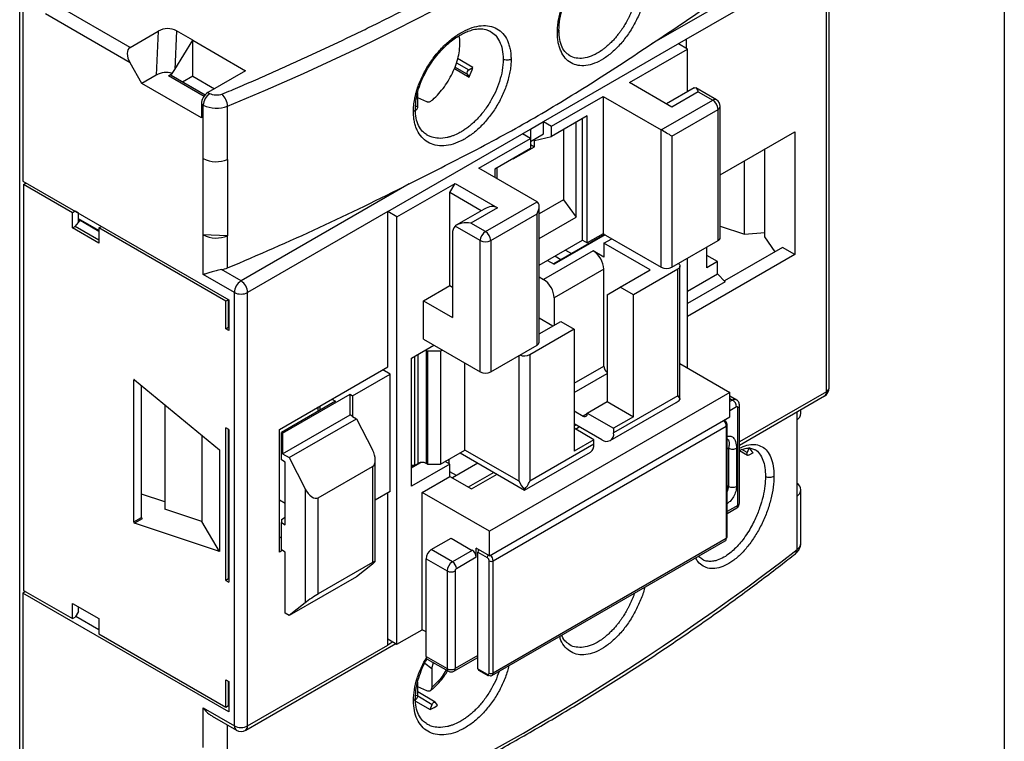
# Model space of a CAD drawing. Header units: inches. Extents: x 0.5 to 21.5, y 0.5 to 16.5.
# Tile 18 of 22: x 19.4 to 21.5, y 11.8 to 13.3. Entities that reach past the tile are written whole.
import ezdxf

# ---------------------------------------------------------------- set-up
doc = ezdxf.new("R2010")
doc.units = ezdxf.units.IN
doc.header["$LTSCALE"] = 2
doc.header["$MEASUREMENT"] = 0
doc.layers.add('TEXT', color=140, linetype='Continuous', lineweight=25)

msp = doc.modelspace()

# ---------------------------------------------------------------- linework, layer by layer
for p, q in [((21.1113, 13.4577), (20.7569, 13.2531)), ((20.8301, 13.2632), (21.1252, 13.4336)), ((21.1252, 12.5206), (21.1252, 13.4336)), ((21.131, 12.5286), (21.131, 13.4416)), ((19.4256, 11.7017), (19.4256, 13.3605)), ((19.4326, 13.3597), (19.4326, 12.9643)), ((19.6581, 13.2456), (19.4976, 13.3383)), ((19.6581, 13.2135), (19.4799, 13.3163)), ((19.6581, 13.2456), (19.7177, 13.28)), ((19.7177, 13.28), (19.7135, 13.1876)), ((19.7561, 13.2806), (19.7525, 13.1995)), ((19.7903, 13.2609), (19.7561, 13.2806)), ((19.7525, 13.1995), (19.7903, 13.2609)), ((19.7903, 13.2609), (19.9017, 13.1966)), ((19.7903, 13.1853), (19.7903, 13.2609)), ((20.5295, 13.0897), (20.8301, 13.2632)), ((20.8301, 13.2632), (20.8301, 13.2439)), ((20.7104, 13.1716), (20.8329, 13.2423)), ((20.8329, 13.2423), (20.8134, 13.2536)), ((20.8329, 13.1528), (20.8329, 13.2423)), ((20.3461, 13.2137), (20.3719, 13.1988)), ((20.3804, 13.2037), (20.3483, 13.2222)), ((20.5844, 13.2284), (20.582, 13.2304)), ((19.6832, 13.1701), (19.6581, 13.2135)), ((19.9017, 13.1966), (19.8223, 13.1508)), ((20.3414, 13.2014), (20.3725, 13.1835)), ((20.3683, 13.1895), (20.3426, 13.2044)), ((20.3719, 13.1988), (20.3804, 13.2037)), ((19.7135, 13.1876), (19.6832, 13.1701)), ((19.7388, 13.1861), (19.7467, 13.1907)), ((19.814, 13.1427), (19.7388, 13.1861)), ((19.8161, 13.1455), (19.7447, 13.1867)), ((19.7903, 13.1853), (19.7687, 13.1729)), ((19.7903, 13.1853), (19.8363, 13.1588)), ((20.3683, 13.1895), (20.3725, 13.1835)), ((19.8084, 13.0977), (19.6832, 13.1701)), ((20.7995, 13.1202), (20.7104, 13.1716)), ((20.8466, 13.1607), (20.788, 13.1268)), ((20.8552, 13.1523), (20.7995, 13.1202)), ((20.8937, 13.1354), (20.8501, 13.1606)), ((20.8552, 13.1523), (20.8858, 13.1346)), ((19.8223, 13.1508), (19.8264, 13.1484)), ((20.2642, 13.1216), (20.2642, 13.1501)), ((20.2832, 13.1312), (20.2642, 13.1397)), ((20.5462, 13.08), (20.6547, 13.1427)), ((20.6547, 13.1427), (20.7772, 13.072)), ((20.6547, 13.1427), (20.6547, 12.8534)), ((20.7772, 13.072), (20.8858, 13.1346)), ((19.8084, 13.1267), (19.8084, 13.0977)), ((19.8125, 13.1243), (19.8084, 13.1267)), ((19.8125, 13.0118), (19.8125, 13.1243)), ((19.8636, 13.0095), (19.8636, 13.122)), ((20.2642, 13.1216), (20.2597, 13.1211)), ((20.7995, 13.0591), (20.8969, 13.1154)), ((20.8969, 12.8389), (20.8969, 13.1154)), ((20.9015, 12.8453), (20.9015, 13.1218)), ((20.5016, 13.0736), (20.5295, 13.0897)), ((20.5295, 13.0639), (20.5295, 13.0897)), ((20.5295, 13.0897), (20.5462, 13.08)), ((20.6213, 13.1019), (20.5462, 13.0585)), ((20.6116, 12.8397), (20.6116, 13.0962)), ((20.6213, 12.8341), (20.6213, 13.1019)), ((20.201, 12.9), (20.5016, 13.0736)), ((20.5016, 13.0736), (20.5016, 13.0543)), ((20.5462, 13.0585), (20.5462, 13.08)), ((20.5712, 13.0729), (20.5712, 12.9247)), ((20.5977, 12.8881), (20.5977, 13.0882)), ((20.7772, 12.7826), (20.7772, 13.072)), ((20.393, 12.9916), (20.5016, 13.0543)), ((20.5016, 13.0543), (20.4849, 13.0639)), ((20.5016, 13.0479), (20.5295, 13.0639)), ((20.5016, 13.0543), (20.5016, 13.0328)), ((20.51, 13.0501), (20.5462, 13.0585)), ((20.51, 13.0366), (20.51, 13.0501)), ((20.7995, 13.0591), (20.7995, 12.7826)), ((20.9015, 12.9775), (21.0584, 13.0681)), ((21.0584, 13.0681), (21.0584, 12.8093)), ((20.5016, 13.0328), (20.4265, 12.9894)), ((20.4654, 13.0109), (20.51, 13.0366)), ((20.5016, 13.0414), (20.51, 13.0366)), ((20.9958, 12.847), (20.9958, 13.0319)), ((19.8125, 12.8511), (19.8125, 13.0118)), ((19.8636, 13.0095), (19.8636, 12.8488)), ((20.4654, 13.0119), (20.4654, 13.0109)), ((20.9523, 12.8525), (20.9523, 13.0068)), ((20.5155, 12.9209), (20.393, 12.9916)), ((20.4265, 12.9894), (20.4265, 12.9723)), ((20.4306, 12.9918), (20.4306, 12.9699)), ((19.4326, 12.9643), (19.8661, 12.7141)), ((19.434, 12.9571), (19.4396, 12.9603)), ((19.434, 12.9571), (19.434, 12.1019)), ((19.537, 12.8976), (19.434, 12.9571)), ((19.4465, 12.9563), (19.4465, 12.9563)), ((20.2464, 12.9584), (19.8919, 12.7538)), ((20.2204, 12.8888), (20.3429, 12.9595)), ((20.3318, 12.9402), (20.3429, 12.9595)), ((20.3429, 12.9595), (20.432, 12.908)), ((20.3318, 12.7441), (20.3318, 12.9402)), ((20.3982, 12.9018), (20.3318, 12.9402)), ((20.5712, 12.9247), (20.5201, 12.8952)), ((20.5712, 12.9247), (20.5977, 12.8881)), ((20.4042, 12.9053), (20.3455, 12.8714)), ((20.432, 12.908), (20.3763, 12.8759)), ((20.407, 12.8582), (20.5155, 12.9209)), ((20.5201, 12.6252), (20.5201, 12.9107)), ((19.5426, 12.9008), (19.537, 12.8976)), ((19.537, 12.8655), (19.537, 12.8976)), ((19.5495, 12.8968), (19.5426, 12.9008)), ((19.5495, 12.8773), (19.5495, 12.8968)), ((19.5927, 12.86), (19.5495, 12.8849)), ((19.5495, 12.8838), (19.5927, 12.8589)), ((19.5495, 12.8773), (19.5531, 12.8818)), ((20.201, 12.9), (19.9059, 12.7297)), ((20.201, 12.5731), (20.201, 12.9)), ((20.2204, 12.8888), (20.201, 12.9)), ((20.2204, 11.9886), (20.2204, 12.8888)), ((20.4181, 12.8389), (20.5155, 12.8952)), ((20.5155, 12.6187), (20.5155, 12.8952)), ((20.5201, 12.8433), (20.5977, 12.8881)), ((19.537, 12.8655), (19.5426, 12.8687)), ((19.5927, 12.8333), (19.537, 12.8655)), ((19.5426, 12.8687), (19.5495, 12.8773)), ((19.5927, 12.8397), (19.5426, 12.8687)), ((19.5927, 12.8655), (19.5982, 12.8687)), ((19.5927, 12.8655), (19.5927, 12.8333)), ((19.8599, 12.7112), (19.5927, 12.8655)), ((20.3958, 12.8389), (20.3429, 12.8695)), ((20.407, 12.8582), (20.3763, 12.8759)), ((20.9015, 12.8694), (20.9523, 12.8525)), ((19.8125, 12.7675), (19.8125, 12.8511)), ((19.8636, 12.8488), (19.8125, 12.8511)), ((19.8636, 12.7813), (19.8636, 12.8488)), ((20.3374, 12.8534), (20.3374, 12.6766)), ((20.6575, 12.8517), (20.5503, 12.7899)), ((20.6589, 12.8509), (20.5517, 12.7891)), ((20.6547, 12.8534), (20.6213, 12.8341)), ((20.6547, 12.8534), (20.7772, 12.7826)), ((20.6561, 12.8333), (20.6728, 12.8429)), ((20.9523, 12.8525), (20.9958, 12.8561)), ((21.0174, 12.8155), (20.9958, 12.847)), ((20.3958, 12.5625), (20.3958, 12.8389)), ((20.4181, 12.8389), (20.4181, 12.5625)), ((20.5201, 12.7869), (20.6116, 12.8397)), ((20.6116, 12.8397), (20.6213, 12.8341)), ((20.7536, 12.777), (20.6561, 12.8333)), ((20.6561, 12.8333), (20.6561, 12.8043)), ((20.7995, 12.7826), (20.8969, 12.8389)), ((20.8733, 12.7818), (20.8733, 12.8252)), ((21.0325, 12.8242), (20.9106, 12.7538)), ((21.0584, 12.8093), (21.0325, 12.8242)), ((20.6338, 12.8172), (20.5295, 12.7569)), ((20.5656, 12.7987), (20.5531, 12.8059)), ((20.5753, 12.8188), (20.5879, 12.8115)), ((20.6561, 12.8043), (20.6338, 12.8172)), ((21.0584, 12.8093), (20.8329, 12.6791)), ((20.8329, 12.5705), (20.8329, 12.8019)), ((20.8955, 12.7947), (20.8733, 12.8075)), ((20.5378, 12.7971), (20.5517, 12.7891)), ((20.6561, 12.7786), (20.5517, 12.7184)), ((20.6561, 12.5745), (20.6561, 12.7786)), ((20.812, 12.7786), (20.7188, 12.7248)), ((20.812, 12.5118), (20.812, 12.7786)), ((20.8166, 12.504), (20.8166, 12.7851)), ((20.8955, 12.7947), (20.8733, 12.7818)), ((20.8955, 12.7686), (20.8955, 12.7947)), ((19.878, 12.7297), (19.8125, 12.7675)), ((19.8919, 12.7538), (19.8505, 12.7777)), ((20.5201, 12.7623), (20.5295, 12.7569)), ((20.6909, 12.7409), (20.7536, 12.777)), ((20.8329, 12.7325), (20.8955, 12.7686)), ((20.9122, 12.7522), (20.8955, 12.7686)), ((20.2761, 12.7119), (20.3318, 12.7441)), ((20.3318, 12.7441), (20.3374, 12.7409)), ((20.6631, 12.7248), (20.6909, 12.7409)), ((20.7188, 12.7248), (20.6909, 12.7409)), ((20.9122, 12.7522), (20.8329, 12.7064)), ((19.878, 11.8167), (19.878, 12.7297)), ((19.9059, 11.8167), (19.9059, 12.7297)), ((20.5517, 12.7184), (20.5517, 12.6605)), ((20.6631, 12.7248), (20.6631, 12.4998)), ((20.7188, 12.4676), (20.7188, 12.7248)), ((19.8655, 12.7144), (19.8599, 12.7112)), ((19.8599, 12.6533), (19.8599, 12.7112)), ((19.8655, 12.6565), (19.8655, 12.7144)), ((19.8661, 12.7022), (19.8655, 12.7025)), ((19.8655, 12.7014), (19.8661, 12.7011)), ((19.8661, 12.7141), (19.8661, 12.6498)), ((20.2761, 12.6316), (20.2761, 12.7119)), ((20.2761, 12.7119), (20.3374, 12.6766)), ((19.8655, 12.6855), (19.8661, 12.6851)), ((20.5489, 12.6589), (20.5201, 12.6755)), ((19.8599, 12.6533), (19.8655, 12.6565)), ((20.5201, 12.6423), (20.5656, 12.6685)), ((20.5656, 12.6685), (20.5935, 12.6525)), ((19.8661, 12.6498), (19.8599, 12.6533)), ((20.5935, 12.6525), (20.5002, 12.5986)), ((20.5935, 12.6525), (20.5935, 12.3953)), ((20.2511, 12.5914), (20.2984, 12.6187)), ((20.2761, 12.6316), (20.3958, 12.5625)), ((20.4181, 12.5625), (20.5155, 12.6187)), ((20.2511, 12.3214), (20.2511, 12.5914)), ((20.258, 12.3656), (20.258, 12.5954)), ((20.265, 12.3696), (20.265, 12.5994)), ((20.2802, 12.6082), (20.2817, 12.6075)), ((20.2845, 12.6059), (20.2817, 12.6075)), ((20.2817, 12.6075), (20.2817, 12.3696)), ((20.3123, 12.6059), (20.2845, 12.6059)), ((20.2845, 12.6059), (20.2845, 12.368)), ((20.3165, 12.6083), (20.3123, 12.6059)), ((20.3123, 12.6059), (20.3123, 12.368)), ((20.478, 12.3318), (20.478, 12.597)), ((20.5002, 12.5986), (20.5002, 12.3318)), ((19.9727, 12.4413), (20.201, 12.5731)), ((20.3638, 12.3977), (20.3638, 12.581)), ((20.5935, 12.5383), (20.6561, 12.5745)), ((20.8166, 12.5798), (20.922, 12.519)), ((20.1271, 12.5119), (20.2064, 12.5577)), ((20.2064, 12.5577), (20.1904, 12.567)), ((20.2064, 12.3102), (20.2064, 12.5577)), ((20.5935, 12.519), (20.6631, 12.5592)), ((19.6672, 12.5459), (19.6658, 12.5451)), ((19.6658, 12.2462), (19.6658, 12.5451)), ((19.6675, 12.5457), (19.8468, 12.3982)), ((19.6825, 12.2559), (19.6825, 12.5334)), ((19.9796, 12.4331), (20.1216, 12.5151)), ((20.1216, 12.5151), (20.1271, 12.5119)), ((20.1216, 12.4717), (20.1216, 12.5151)), ((20.1271, 12.5119), (20.1271, 12.4685)), ((20.922, 12.519), (20.4153, 12.2265)), ((20.812, 12.5118), (20.677, 12.4339)), ((20.922, 12.4676), (20.922, 12.519)), ((20.9354, 12.5037), (20.922, 12.5115)), ((21.1252, 12.5206), (20.9421, 12.4149)), ((20.9421, 12.4083), (21.1211, 12.5116)), ((19.7312, 12.4933), (19.7312, 12.2732)), ((20.091, 12.5006), (19.9769, 12.4347)), ((20.0548, 12.4797), (20.0548, 12.4887)), ((20.059, 12.4821), (20.059, 12.4911)), ((20.0832, 12.5051), (20.091, 12.5006)), ((20.6213, 12.4756), (20.6631, 12.4998)), ((20.6631, 12.4998), (20.7188, 12.4676)), ((20.6697, 12.4176), (20.8085, 12.4978)), ((20.922, 12.5062), (20.9275, 12.5029)), ((20.9275, 12.5029), (20.922, 12.4997)), ((20.9359, 12.4885), (20.922, 12.4804)), ((20.9421, 12.286), (20.9421, 12.4917)), ((19.9796, 12.3897), (20.1216, 12.4717)), ((20.1271, 12.4685), (20.1216, 12.4717)), ((20.1271, 12.4685), (20.1354, 12.4637)), ((20.4153, 12.1751), (20.922, 12.4676)), ((20.5935, 12.4805), (20.613, 12.4692)), ((20.6213, 12.474), (20.613, 12.4692)), ((20.6213, 12.4756), (20.677, 12.4435)), ((20.6213, 12.474), (20.6213, 12.4756)), ((20.7188, 12.4676), (20.677, 12.4435)), ((20.9387, 12.2811), (20.9387, 12.4869)), ((21.0636, 12.4614), (21.0636, 12.4784)), ((21.0712, 12.4748), (21.0712, 12.4828)), ((19.9935, 12.3817), (20.1354, 12.4637)), ((20.1354, 12.4637), (20.1689, 12.3982)), ((20.423, 12.1643), (20.9143, 12.4479)), ((20.6519, 12.4194), (20.5935, 12.4531)), ((20.5977, 12.4507), (20.5935, 12.4483)), ((20.5963, 12.4419), (20.6046, 12.4467)), ((20.9143, 12.4479), (20.9143, 12.2116)), ((20.9161, 12.214), (20.9161, 12.4503)), ((21.0636, 12.3007), (21.0636, 12.4614)), ((19.8091, 12.4292), (19.8091, 12.2473)), ((19.8599, 12.1229), (19.8599, 12.4444)), ((19.8661, 12.4408), (19.8599, 12.4444)), ((19.8655, 12.1261), (19.8655, 12.4411)), ((19.8661, 12.4277), (19.8655, 12.4274)), ((19.8661, 12.4408), (19.8661, 12.1193)), ((19.9727, 12.1825), (19.9727, 12.4413)), ((19.9769, 12.3768), (19.9769, 12.4347)), ((19.9769, 12.4347), (19.9796, 12.4331)), ((19.9796, 12.4331), (19.9796, 12.3897)), ((20.6352, 12.4194), (20.5935, 12.4435)), ((20.677, 12.4435), (20.677, 12.4339)), ((20.6352, 12.4098), (20.5002, 12.3318)), ((20.6352, 12.4194), (20.5935, 12.3953)), ((20.6352, 12.4098), (20.6352, 12.4194)), ((19.8468, 12.3982), (19.8468, 12.1842)), ((19.9796, 12.3897), (19.9935, 12.3817)), ((20.3123, 12.368), (20.3638, 12.3977)), ((20.3534, 12.3917), (20.4891, 12.3134)), ((20.478, 12.3318), (20.3638, 12.3977)), ((20.4891, 12.3134), (20.6279, 12.3935)), ((20.9192, 12.4015), (20.9161, 12.3996)), ((20.9192, 12.4015), (20.9192, 12.3213)), ((20.9359, 12.4015), (20.9359, 12.3213)), ((20.9421, 12.3966), (20.9592, 12.3867)), ((20.9585, 12.3922), (20.947, 12.3988)), ((20.9627, 12.4031), (20.9585, 12.3922)), ((20.9706, 12.3919), (20.9621, 12.387)), ((20.9734, 12.3989), (20.9744, 12.3986)), ((19.9852, 12.372), (19.9769, 12.3768)), ((19.9852, 12.2402), (19.9852, 12.372)), ((19.9935, 12.3817), (20.027, 12.3163)), ((20.1747, 12.1631), (20.1747, 12.3767)), ((20.2511, 12.3599), (20.271, 12.3714)), ((20.3318, 12.368), (20.2511, 12.3214)), ((20.2511, 12.3656), (20.258, 12.3656)), ((20.2511, 12.3631), (20.2553, 12.3656)), ((20.2524, 12.3656), (20.2538, 12.3647)), ((20.258, 12.3656), (20.265, 12.3696)), ((20.2692, 12.3704), (20.2682, 12.3709)), ((20.2845, 12.368), (20.2817, 12.3696)), ((20.2845, 12.368), (20.3123, 12.368)), ((20.3318, 12.368), (20.3221, 12.3736)), ((20.3304, 12.3688), (20.3304, 12.3784)), ((20.3318, 12.3422), (20.3318, 12.368)), ((20.391, 12.37), (20.3374, 12.339)), ((20.0548, 12.2971), (20.1689, 12.363)), ((20.1689, 12.363), (20.1689, 12.1607)), ((20.3457, 12.3438), (20.3318, 12.3519)), ((20.4244, 12.3507), (20.3708, 12.3197)), ((20.3777, 12.3157), (20.4314, 12.3467)), ((20.2733, 12.3085), (20.3318, 12.3422)), ((20.3318, 12.3422), (20.3777, 12.3157)), ((20.9161, 12.3231), (20.9192, 12.3213)), ((19.7312, 12.2883), (19.6825, 12.3045)), ((20.027, 12.3163), (20.027, 12.0756)), ((20.2064, 12.3102), (20.1747, 12.2919)), ((20.201, 11.987), (20.201, 12.307)), ((20.2733, 12.0192), (20.2733, 12.3085)), ((20.4153, 12.2265), (20.2733, 12.3085)), ((20.4891, 12.3134), (20.4891, 12.3149)), ((21.0712, 12.2016), (21.0712, 12.3141)), ((19.9852, 12.2852), (19.9727, 12.2924)), ((20.0548, 12.0948), (20.0548, 12.2971)), ((20.9387, 12.2811), (20.9161, 12.2681)), ((21.0636, 12.1882), (21.0636, 12.3007)), ((19.8091, 12.2473), (19.7312, 12.2732)), ((20.9161, 12.2641), (20.9362, 12.2757)), ((19.6658, 12.2462), (19.6825, 12.2559)), ((19.6838, 12.2531), (19.6675, 12.2437)), ((19.8468, 12.1842), (19.6675, 12.2437)), ((19.8468, 12.1842), (19.8091, 12.2473)), ((19.9769, 12.2515), (19.9852, 12.2563)), ((19.9769, 12.2515), (19.9769, 12.245)), ((19.9769, 12.1872), (19.9769, 12.245)), ((19.9769, 12.245), (19.9852, 12.2402)), ((20.4153, 12.1751), (20.4153, 12.2265)), ((19.9769, 12.2148), (19.9727, 12.2124)), ((20.2928, 12.188), (20.3346, 12.2121)), ((20.3346, 12.2121), (20.3791, 12.1863)), ((20.4205, 11.9226), (20.9119, 12.2062)), ((20.9143, 12.2116), (20.423, 11.928)), ((19.9788, 12.186), (19.9727, 12.1825)), ((19.9852, 12.1823), (19.9769, 12.1872)), ((19.9852, 12.0538), (19.9852, 12.1823)), ((20.3374, 12.1622), (20.2928, 12.188)), ((20.3791, 12.1863), (20.3374, 12.1622)), ((20.4153, 12.1751), (20.3875, 12.1912)), ((20.3875, 12.1719), (20.3875, 12.1912)), ((20.391, 11.9368), (20.391, 12.1827)), ((20.391, 12.1827), (20.4104, 12.1715)), ((20.1689, 12.1607), (20.0548, 12.0948)), ((20.1689, 12.1576), (20.1355, 12.1309)), ((20.2817, 12.1687), (20.3262, 12.143)), ((20.2817, 11.9629), (20.2817, 12.1687)), ((20.3875, 12.1719), (20.3457, 12.1478)), ((20.4146, 11.928), (20.4146, 12.1643)), ((20.423, 11.928), (20.423, 12.1643)), ((20.8567, 12.1723), (20.8556, 12.1737)), ((20.8627, 12.1683), (20.8565, 12.1726)), ((19.8661, 12.153), (19.8655, 12.1527)), ((20.3262, 12.143), (20.3262, 11.9372)), ((20.3429, 12.143), (20.3429, 11.9372)), ((19.8655, 12.1261), (19.8599, 12.1229)), ((19.8599, 12.1229), (19.8661, 12.1193)), ((20.1355, 12.1309), (19.9936, 12.0489)), ((19.4382, 12.0995), (19.4326, 12.0963)), ((19.4326, 12.0963), (19.4326, 11.7009)), ((19.8661, 11.8461), (19.4326, 12.0963)), ((19.434, 12.1019), (19.537, 12.0425)), ((19.537, 12.0746), (19.5927, 12.0425)), ((19.537, 12.0425), (19.537, 12.0746)), ((20.027, 12.0756), (19.9936, 12.0489)), ((19.5495, 12.0577), (19.5426, 12.0457)), ((19.5495, 12.0577), (19.5495, 12.0674)), ((19.9936, 12.0489), (19.9852, 12.0538)), ((19.537, 12.0425), (19.5426, 12.0457)), ((19.544, 12.0481), (19.5927, 12.02)), ((19.5927, 12.0425), (19.5927, 12.0103)), ((20.2204, 11.9886), (20.2733, 12.0192)), ((20.2817, 12.0144), (20.2733, 12.0192)), ((19.5927, 12.0103), (19.8599, 11.8561)), ((19.9018, 11.8077), (20.2179, 11.9901)), ((20.201, 11.9999), (20.2204, 11.9886)), ((20.2121, 11.9935), (20.201, 11.987)), ((19.9059, 11.8167), (20.201, 11.987)), ((20.5844, 11.9876), (20.582, 11.9895)), ((20.2791, 11.9487), (20.2936, 11.9378)), ((20.2817, 11.9629), (20.3262, 11.9372)), ((20.2841, 11.9575), (20.3287, 11.9318)), ((20.2936, 11.9378), (20.2976, 11.9498)), ((20.3405, 11.9318), (20.391, 11.9609)), ((20.391, 11.9649), (20.3429, 11.9372)), ((20.2936, 11.9378), (20.2936, 11.8978)), ((20.391, 11.9368), (20.4104, 11.9256)), ((20.3922, 11.9341), (20.4117, 11.9229)), ((19.8599, 11.9139), (19.8661, 11.9104)), ((19.8599, 11.8561), (19.8599, 11.9139)), ((19.8655, 11.8593), (19.8655, 11.9107)), ((19.8661, 11.9104), (19.8661, 11.8461)), ((20.2642, 11.8808), (20.2642, 11.9092)), ((19.8655, 11.9044), (19.8661, 11.9041)), ((19.8661, 11.8962), (19.8655, 11.8965)), ((19.8655, 11.8905), (19.8661, 11.8901)), ((20.2832, 11.8904), (20.2642, 11.8988)), ((20.3013, 11.8667), (20.2642, 11.8882)), ((20.2642, 11.8808), (20.2597, 11.8802)), ((20.2598, 11.8688), (20.2906, 11.8511)), ((20.2641, 11.8797), (20.2948, 11.862)), ((20.3062, 11.8601), (20.302, 11.8661)), ((19.8125, 11.8545), (19.878, 11.8167)), ((19.8125, 11.7709), (19.8125, 11.8545)), ((19.8599, 11.8561), (19.8655, 11.8593)), ((19.8655, 11.8625), (19.8661, 11.8622)), ((20.2906, 11.8511), (20.2948, 11.862)), ((19.8309, 11.8372), (19.8821, 11.8077)), ((19.8636, 11.7686), (19.8636, 11.8184))]:
    msp.add_line(p, q)
at = {"flags": 128}
for points in [[(20.8133, 12.7906), (20.814, 12.7901), (20.8154, 12.7885), (20.8163, 12.7868), (20.8166, 12.7851), (20.8163, 12.7833), (20.8154, 12.7816), (20.814, 12.78), (20.812, 12.7786)], [(20.9367, 12.5027), (20.9354, 12.5037), (20.9353, 12.5038)], [(20.9621, 12.387), (20.961, 12.3866), (20.96, 12.3865), (20.9592, 12.3867), (20.9585, 12.3874), (20.9581, 12.3883), (20.9579, 12.3895), (20.9581, 12.3908), (20.9585, 12.3922)], [(20.2948, 11.862), (20.2954, 11.8633), (20.2963, 11.8646), (20.2973, 11.8657), (20.2984, 11.8665), (20.2995, 11.8669), (20.3005, 11.867), (20.3013, 11.8667), (20.302, 11.8661)]]:
    msp.add_lwpolyline(points, dxfattribs=at)
for centre, radius, start, end in [((17.8912, 17.9244), 5.1916, 292.3282, 307.6664), ((18.3531, 16.9132), 4.3788, 303.2947, 308.243), ((20.3757, 13.192), 0.00778, 118.8102, 198.7784), ((20.1841, 13.2682), 0.2066, 335.7881, 341.8005), ((19.7423, 13.1813), 0.00594, 65.6929, 125.6176), ((19.8386, 13.1253), 0.0303, 122.6055, 177.3945), ((19.8427, 13.1229), 0.0303, 122.6055, 177.3945), ((19.8282, 13.1211), 0.0353, 1.5565, 47.8527), ((20.8904, 13.1282), 0.00792, 65.6929, 125.6176), ((20.8728, 13.1143), 0.0242, 2.6055, 57.3945), ((20.8858, 13.1218), 0.0157, 0, 60.0027), ((19.8405, 13.1791), 0.0615, 242.894, 291.9969), ((20.8937, 13.1226), 0.00792, 294.3747, 354.3052), ((20.2861, 13.0651), 0.00451, 222.6356, 242.8692), ((19.8405, 13.0666), 0.0615, 242.894, 291.9969), ((17.5041, 18.3838), 6.0791, 292.8377, 296.81357), ((20.3593, 12.8548), 0.0219, 138.0901, 183.6998), ((19.8405, 12.9058), 0.0615, 242.894, 291.9969), ((20.42, 12.8378), 0.0242, 122.6055, 177.3945), ((20.3939, 12.8378), 0.0242, 2.6055, 57.3945), ((20.8937, 12.8461), 0.00792, 294.3747, 354.3052), ((20.407, 12.8604), 0.0242, 242.6097, 297.3903), ((20.6078, 12.7764), 0.0484, 2.6055, 57.3945), ((19.8424, 12.8326), 0.0555, 278.4517, 292.4482), ((20.7884, 12.8041), 0.0242, 242.6097, 297.3903), ((19.9082, 12.7283), 0.0303, 122.6056, 177.3945), ((19.8756, 12.7283), 0.0303, 2.6055, 57.3944), ((20.5034, 12.7162), 0.0484, 2.6055, 57.3945), ((19.8919, 12.7565), 0.0303, 242.6097, 297.3903), ((20.5123, 12.6259), 0.00792, 294.3747, 354.3052), ((20.489, 12.6205), 0.0245, 246.9867, 297.1569), ((20.6746, 12.5754), 0.0185, 182.9012, 231.5507), ((20.407, 12.584), 0.0242, 242.6097, 297.3903), ((19.6667, 12.5452), 0.000922, 34.026, 185.3505), ((21.1113, 12.5286), 0.0197, 299.9973, 0), ((21.1156, 12.5195), 0.0097, 305.0133, 6.2988), ((21.1211, 12.5296), 0.0099, 294.3747, 354.3052), ((20.9322, 12.4965), 0.00798, 67.0218, 125.5008), ((20.9178, 12.4877), 0.0182, 2.6055, 57.3945), ((20.9365, 12.4921), 0.00565, 292.7061, 356.2716), ((20.6162, 12.4732), 0.00516, 230.7967, 9.214), ((21.0539, 12.4758), 0.0173, 304.0554, 356.9649), ((20.896, 12.447), 0.0183, 2.6955, 45.3042), ((20.9131, 12.4506), 0.00297, 294.3756, 354.294), ((20.6617, 12.4314), 0.0155, 230.7967, 9.214), ((20.6179, 12.4078), 0.0175, 305.0133, 6.2988), ((20.9247, 12.3681), 0.0516, 27.5159, 42.6855), ((20.2733, 12.3535), 0.0182, 62.6097, 117.3903), ((21.055, 12.3141), 0.016, 302.8066, 57.1934), ((20.8914, 12.3222), 0.0278, 332.4368, 358.185), ((20.9275, 12.3374), 0.0182, 242.6097, 297.3903), ((20.9303, 12.286), 0.0118, 299.9973, 0), ((20.9329, 12.2805), 0.00582, 305.0133, 6.2988), ((20.9362, 12.2865), 0.00594, 294.3747, 354.3052), ((19.6687, 12.2463), 0.00289, 181.698, 245.2476), ((20.9087, 12.2109), 0.00566, 304.0564, 7.2558), ((20.9131, 12.2143), 0.00297, 294.3747, 354.3052), ((21.0539, 12.2025), 0.0173, 304.0554, 356.9649), ((17.8912, 16.2978), 5.1916, 292.3282, 307.6664), ((20.3059, 12.1676), 0.0242, 122.6055, 177.3945), ((20.3693, 12.1711), 0.0182, 2.6055, 57.3945), ((20.4, 12.1823), 0.00906, 141.0729, 177.3383), ((20.4195, 12.1711), 0.00906, 141.0729, 177.3382), ((21.053, 12.1875), 0.0107, 310.6532, 3.5245), ((20.3504, 12.1419), 0.0242, 122.6055, 177.3945), ((20.3276, 12.147), 0.0182, 2.6052, 57.3945), ((20.4188, 12.1723), 0.00908, 242.6096, 297.3903), ((20.4047, 12.1634), 0.0183, 2.6955, 45.3042), ((20.3346, 12.1591), 0.0182, 242.6097, 297.3903), ((20.2873, 11.9622), 0.00566, 172.7442, 235.9436), ((20.3346, 11.9533), 0.0182, 242.6097, 297.3903), ((20.332, 11.9366), 0.00582, 173.7012, 234.9867), ((20.3346, 11.942), 0.0118, 240.0027, 299.9973), ((20.3373, 11.9365), 0.00566, 304.0564, 7.2558), ((20.3939, 11.9365), 0.00297, 174.3796, 234.302), ((20.4188, 11.936), 0.00908, 242.6095, 297.3903), ((20.4172, 11.9273), 0.00582, 305.0133, 6.2988), ((20.4134, 11.9253), 0.00297, 174.3796, 234.302), ((20.4129, 11.9256), 0.00297, 245.686, 305.6182), ((20.4181, 11.928), 0.00594, 234.3824, 294.3071), ((20.2383, 11.9597), 0.1205, 295.6891, 304.3055), ((19.8919, 11.8435), 0.0303, 242.6097, 297.3903), ((19.8877, 11.8156), 0.0097, 173.7012, 234.9867), ((19.8919, 11.8247), 0.0197, 240.0027, 299.9973), ((19.8962, 11.8156), 0.0097, 305.0133, 6.2988), ((20.2861, 11.8242), 0.00451, 222.6356, 242.8692)]:
    msp.add_arc(centre, radius, start, end)
for centre, major_axis, ratio, start_param, end_param in [((19.7353, 13.2447), (0.0216, 0.0355), 0.931749, 0.021715, 1.040095), ((19.672, 13.2215), (-0.0139, 0.0241), 0.577335, 6.283145, 7.853941), ((19.7311, 13.1523), (0.0216, 0.0355), 0.931749, 0.172216, 1.040095), ((19.7338, 13.2126), (0.0367, 0.0604), 0.321902, 4.54082, 4.691321), ((20.7884, 13.0655), (0.0157, -0.0091), 0.00007, 0.785439, 2.356235), ((20.4042, 12.8598), (0.0278, 0.0482), 0.577335, 0.000041, 0.785358), ((20.5044, 12.9016), (0.0111, 0.0193), 0.577335, 4.71243, 6.283226), ((20.773, 12.5182), (0.0501, 0), 0.577382, 5.497706, 5.767237), ((20.155, 12.3902), (-0.0134, 0.0275), 0.524972, 3.178199, 4.748995), ((20.0409, 12.3243), (-0.0134, 0.0275), 0.524972, 1.607402, 3.178199), ((19.6835, 12.2549), (-0.00066, 0.00188), 0.410779, 0.862219, 2.642455), ((20.155, 12.1496), (0.0197, 0.0136), 0.075, 5.445794, 7.01659), ((20.0409, 12.0837), (0.0197, 0.0136), 0.075, 0.733405, 2.304201)]:
    msp.add_ellipse(centre, major_axis=major_axis, ratio=ratio, start_param=start_param, end_param=end_param)
for points, knots in [([(19.852, 13.1473), (19.8646, 13.1527), (19.89, 13.1634), (19.9278, 13.1798), (19.9653, 13.1963), (20.0025, 13.2131), (20.0395, 13.23), (20.0762, 13.247), (20.1126, 13.2643), (20.1488, 13.2817), (20.1847, 13.2993), (20.2203, 13.3171), (20.2557, 13.3351), (20.2909, 13.3532), (20.3257, 13.3715), (20.3603, 13.39), (20.3947, 13.4087), (20.4287, 13.4275), (20.4626, 13.4465), (20.505, 13.4709), (20.5558, 13.5006), (20.6145, 13.5361), (20.6722, 13.5721), (20.7288, 13.6085), (20.7845, 13.6454), (20.8392, 13.6829), (20.8929, 13.7208), (20.9455, 13.7592), (20.9973, 13.7981), (21.0309, 13.8244), (21.0477, 13.8376)], [0, 0, 0, 0, 0.0278228, 0.0556295, 0.083422, 0.1112025, 0.1389728, 0.1667352, 0.1944915, 0.2222439, 0.2499945, 0.2777452, 0.3054981, 0.3332552, 0.3610186, 0.3887904, 0.4165726, 0.4443671, 0.4721762, 0.5000017, 0.5500707, 0.6000926, 0.6500793, 0.7000426, 0.7499945, 0.7999469, 0.8499117, 0.8999009, 0.9499264, 1, 1, 1, 1]), ([(20.5585, 13.2771), (20.5585, 13.279), (20.5586, 13.2828), (20.5589, 13.2887), (20.5595, 13.2946), (20.5603, 13.3006), (20.5614, 13.3067), (20.5627, 13.3129), (20.5642, 13.3192), (20.5677, 13.3318), (20.5745, 13.3508), (20.5868, 13.3754), (20.6016, 13.3986), (20.6184, 13.4193), (20.6365, 13.437), (20.6553, 13.4508), (20.674, 13.4603), (20.6919, 13.4649), (20.7083, 13.4646), (20.7226, 13.4593), (20.7342, 13.4495), (20.7413, 13.4375), (20.7453, 13.4261), (20.7475, 13.4168), (20.7488, 13.4067), (20.749, 13.3995), (20.7491, 13.3958)], [0, 0, 0, 0, 0.015837, 0.031565, 0.047222, 0.062847, 0.078479, 0.094158, 0.109922, 0.125808, 0.188193, 0.250747, 0.313136, 0.375611, 0.438127, 0.50069, 0.563605, 0.62652, 0.689259, 0.751917, 0.814346, 0.876524, 0.907629, 0.93838, 0.969072, 1, 1, 1, 1]), ([(20.5618, 13.2819), (20.5622, 13.2897), (20.563, 13.3048), (20.5689, 13.3287), (20.5771, 13.3511), (20.5871, 13.3715), (20.598, 13.3895), (20.6122, 13.4088), (20.6292, 13.4272), (20.6496, 13.4434), (20.6699, 13.4544), (20.6866, 13.458), (20.6994, 13.4569), (20.7051, 13.454), (20.7081, 13.4525)], [0, 0, 0, 0, 0.089686, 0.173823, 0.252382, 0.325304, 0.39254, 0.454051, 0.559562, 0.647514, 0.748129, 0.865526, 0.930621, 1, 1, 1, 1]), ([(20.7491, 13.3958), (20.749, 13.3937), (20.749, 13.3894), (20.7485, 13.3829), (20.7478, 13.3762), (20.7468, 13.3693), (20.7456, 13.3624), (20.744, 13.3553), (20.7407, 13.3422), (20.7342, 13.3228), (20.7226, 13.2978), (20.7084, 13.2742), (20.692, 13.2531), (20.6741, 13.235), (20.6553, 13.2211), (20.6365, 13.2115), (20.6184, 13.2069), (20.6016, 13.2072), (20.5868, 13.2126), (20.5745, 13.2226), (20.567, 13.2347), (20.5626, 13.2462), (20.5602, 13.2557), (20.5588, 13.266), (20.5586, 13.2734), (20.5585, 13.2771)], [0, 0, 0, 0, 0.0176975, 0.035281, 0.052805, 0.0703245, 0.0878945, 0.1055694, 0.1234029, 0.1855646, 0.2480396, 0.3106731, 0.3734283, 0.4363363, 0.4992791, 0.5618385, 0.6243858, 0.6868522, 0.7492722, 0.8118056, 0.8742261, 0.9058553, 0.9371531, 0.9684307, 1, 1, 1, 1]), ([(20.7318, 13.3955), (20.7316, 13.3892), (20.7311, 13.3761), (20.7266, 13.354), (20.721, 13.3365), (20.7162, 13.3245), (20.7135, 13.3183), (20.7106, 13.3121), (20.7082, 13.3074), (20.7057, 13.3028), (20.7026, 13.2972), (20.6986, 13.2905), (20.6943, 13.284), (20.6904, 13.2785), (20.6858, 13.2725), (20.6806, 13.2661), (20.6748, 13.2596), (20.6685, 13.2533), (20.6623, 13.2477), (20.6566, 13.243), (20.6514, 13.2392), (20.6425, 13.2333), (20.6295, 13.2267), (20.6129, 13.2223), (20.5979, 13.223), (20.5883, 13.2254), (20.5845, 13.2284), (20.5844, 13.2284)], [0, 0, 0, 0, 0.075036, 0.15516, 0.240378, 0.262517, 0.284977, 0.307757, 0.330857, 0.337704, 0.359499, 0.395119, 0.415393, 0.438399, 0.464136, 0.492604, 0.523803, 0.557732, 0.589101, 0.617577, 0.643161, 0.665853, 0.749335, 0.83263, 0.91574, 0.998671, 1, 1, 1, 1]), ([(20.2553, 13.1108), (20.2553, 13.1129), (20.2553, 13.1171), (20.2558, 13.1236), (20.2566, 13.1302), (20.2577, 13.137), (20.2592, 13.1438), (20.2609, 13.1507), (20.2647, 13.1636), (20.272, 13.1825), (20.285, 13.2066), (20.3009, 13.2293), (20.319, 13.2495), (20.3386, 13.2666), (20.3589, 13.2796), (20.3791, 13.2884), (20.3984, 13.2924), (20.4161, 13.2916), (20.4316, 13.2859), (20.4443, 13.2756), (20.4521, 13.2634), (20.4566, 13.2518), (20.4591, 13.2422), (20.4606, 13.2319), (20.4607, 13.2245), (20.4608, 13.2208)], [0, 0, 0, 0, 0.017625, 0.035141, 0.052601, 0.070059, 0.087571, 0.105189, 0.122967, 0.185158, 0.247692, 0.310295, 0.373023, 0.435949, 0.498911, 0.561523, 0.624122, 0.686637, 0.749105, 0.811678, 0.874138, 0.90579, 0.93711, 0.968409, 1, 1, 1, 1]), ([(20.2593, 13.1159), (20.2596, 13.1229), (20.2603, 13.1366), (20.2656, 13.1581), (20.2732, 13.1785), (20.2826, 13.1973), (20.2931, 13.2142), (20.3074, 13.2333), (20.3262, 13.253), (20.3455, 13.2675), (20.3599, 13.2756), (20.3708, 13.2803), (20.3823, 13.2839), (20.3951, 13.2855), (20.4065, 13.2848), (20.4126, 13.2815), (20.415, 13.2802)], [0, 0, 0, 0, 0.0837775, 0.1629144, 0.2373456, 0.3069976, 0.3718027, 0.4317275, 0.5430978, 0.6464258, 0.6951163, 0.7422288, 0.797946, 0.8661896, 0.946779, 1, 1, 1, 1]), ([(20.415, 13.2806), (20.4157, 13.2804), (20.4165, 13.2802), (20.4172, 13.2797), (20.4172, 13.2797)], [0, 0, 0, 0, 0.885395, 1, 1, 1, 1]), ([(20.4172, 13.2797), (20.4209, 13.2771), (20.4286, 13.2718), (20.437, 13.2589), (20.4431, 13.2421), (20.4438, 13.228), (20.4442, 13.2208)], [0, 0, 0, 0, 0.226645, 0.47119, 0.728976, 1, 1, 1, 1]), ([(20.5618, 13.2819), (20.5618, 13.2814), (20.5617, 13.2805), (20.5608, 13.2788), (20.5594, 13.2778), (20.5585, 13.2771)], [0, 0, 0, 0, 0.264098, 0.52234, 1, 1, 1, 1]), ([(20.5822, 13.2306), (20.5803, 13.2318), (20.5745, 13.2353), (20.5681, 13.2461), (20.5628, 13.2617), (20.5622, 13.2752), (20.5618, 13.2819)], [0, 0, 0, 0, 0.145139, 0.427645, 0.712192, 1, 1, 1, 1]), ([(20.2909, 13.1317), (20.2926, 13.133), (20.2987, 13.138), (20.3088, 13.1482), (20.3205, 13.1627), (20.3308, 13.1786), (20.3395, 13.1955), (20.3462, 13.2129), (20.3509, 13.2304), (20.3531, 13.2476), (20.3534, 13.2612), (20.3519, 13.2684), (20.3515, 13.2706)], [0, 0, 0, 0, 0.042035, 0.155399, 0.268379, 0.381106, 0.493816, 0.606746, 0.720147, 0.834316, 0.949457, 1, 1, 1, 1]), ([(20.2464, 12.9584), (20.2916, 12.9813), (20.3362, 13.0037), (20.4241, 13.0496), (20.4674, 13.0731), (20.5526, 13.1223), (20.5945, 13.148), (20.6767, 13.2003), (20.7172, 13.2269), (20.7569, 13.2531)], [0, 0, 0, 0, 0.25, 0.25, 0.5, 0.5, 0.75, 0.75, 1, 1, 1, 1]), ([(20.4608, 13.2208), (20.4608, 13.2189), (20.4608, 13.2151), (20.4604, 13.2092), (20.4598, 13.2033), (20.4589, 13.1973), (20.4578, 13.1912), (20.4565, 13.185), (20.4549, 13.1788), (20.4514, 13.1663), (20.4443, 13.1474), (20.4316, 13.1229), (20.4161, 13.1001), (20.3984, 13.0799), (20.3791, 13.0629), (20.3589, 13.05), (20.3386, 13.0414), (20.319, 13.0378), (20.3009, 13.0391), (20.285, 13.0453), (20.272, 13.0561), (20.264, 13.0686), (20.2595, 13.0803), (20.257, 13.0897), (20.2555, 13.0999), (20.2553, 13.1071), (20.2553, 13.1108)], [0, 0, 0, 0, 0.015848, 0.0315868, 0.0472547, 0.0628907, 0.0785339, 0.0942237, 0.1099986, 0.1258969, 0.1883215, 0.2509162, 0.3133534, 0.3758766, 0.4384456, 0.5010619, 0.5639971, 0.6269319, 0.6896461, 0.7522757, 0.8147641, 0.8769711, 0.9079764, 0.9386227, 0.9692, 1, 1, 1, 1]), ([(20.4442, 13.2208), (20.4438, 13.2132), (20.4431, 13.1982), (20.437, 13.1746), (20.4284, 13.1522), (20.4171, 13.1308), (20.4035, 13.1107), (20.3907, 13.096), (20.3804, 13.0862), (20.3732, 13.0801), (20.3659, 13.0745), (20.3585, 13.0696), (20.3494, 13.0644), (20.3407, 13.0605), (20.3336, 13.058), (20.3301, 13.057), (20.3285, 13.0566), (20.3278, 13.0565), (20.3275, 13.0564), (20.3273, 13.0563), (20.3273, 13.0563), (20.3273, 13.0563), (20.3272, 13.0563), (20.3205, 13.0547), (20.3091, 13.0536), (20.2959, 13.0558), (20.2886, 13.0587), (20.2852, 13.0605), (20.2843, 13.061), (20.284, 13.0611)], [0, 0, 0, 0, 0.090705, 0.176706, 0.257999, 0.334585, 0.416382, 0.499165, 0.532601, 0.566197, 0.599952, 0.633866, 0.667941, 0.722541, 0.751188, 0.764686, 0.770799, 0.773522, 0.774726, 0.775258, 0.775492, 0.775595, 0.77564, 0.775676, 0.869146, 0.938182, 0.982728, 0.995806, 1, 1, 1, 1]), ([(20.4608, 13.2208), (20.4589, 13.2197), (20.4558, 13.2188), (20.4494, 13.2188), (20.4462, 13.2197), (20.4442, 13.2208)], [0, 0, 0, 0, 0.5, 0.5, 1, 1, 1, 1]), ([(20.8462, 13.1602), (20.8465, 13.1605), (20.8482, 13.1618), (20.8508, 13.1606), (20.8533, 13.1569), (20.8548, 13.1532), (20.8552, 13.1524), (20.8552, 13.1523)], [0, 0, 0, 0, 0.068319, 0.398065, 0.86543, 0.992775, 1, 1, 1, 1]), ([(19.852, 13.1473), (19.8482, 13.1457), (19.8435, 13.1449), (19.8341, 13.1453), (19.8297, 13.1465), (19.8264, 13.1484)], [0, 0, 0, 0, 0.5, 0.5, 1, 1, 1, 1]), ([(20.2909, 13.1317), (20.29, 13.1311), (20.2882, 13.1301), (20.2853, 13.1304), (20.2836, 13.1311), (20.2832, 13.1312)], [0, 0, 0, 0, 0.423714, 0.857533, 1, 1, 1, 1]), ([(20.2592, 13.1159), (20.2592, 13.1158), (20.2593, 13.1153), (20.259, 13.1142), (20.2579, 13.1124), (20.2563, 13.1114), (20.2553, 13.1108)], [0, 0, 0, 0, 0.043634, 0.296526, 0.543695, 1, 1, 1, 1]), ([(20.283, 13.0622), (20.28, 13.0643), (20.273, 13.0689), (20.2656, 13.0808), (20.2602, 13.0965), (20.2596, 13.1094), (20.2593, 13.1159)], [0, 0, 0, 0, 0.203718, 0.467279, 0.732387, 1, 1, 1, 1]), ([(20.26, 13.114), (20.2603, 13.114), (20.2616, 13.1142), (20.2631, 13.1162), (20.2641, 13.119), (20.2642, 13.121), (20.2642, 13.1216)], [0, 0, 0, 0, 0.089323, 0.459868, 0.836992, 1, 1, 1, 1]), ([(20.3763, 12.8759), (20.3698, 12.8768), (20.3632, 12.8766), (20.3543, 12.875), (20.3515, 12.8742), (20.3465, 12.8721), (20.3444, 12.8708), (20.3429, 12.8695)], [0, 0, 0, 0, 0.5, 0.5, 0.75, 0.75, 1, 1, 1, 1]), ([(19.8505, 12.7777), (19.8467, 12.7771), (19.8429, 12.7762), (19.8356, 12.7742), (19.8322, 12.7732), (19.8257, 12.7712), (19.8227, 12.7703), (19.8173, 12.7687), (19.8147, 12.768), (19.8125, 12.7675)], [0, 0, 0, 0, 0.25, 0.25, 0.5, 0.5, 0.75, 0.75, 1, 1, 1, 1]), ([(20.9421, 12.4916), (20.9421, 12.4927), (20.9419, 12.4951), (20.9405, 12.4985), (20.9384, 12.5016), (20.9364, 12.503), (20.9354, 12.5037)], [0, 0, 0, 0, 0.229908, 0.477617, 0.737052, 1, 1, 1, 1]), ([(20.9387, 12.4869), (20.9387, 12.4871), (20.9386, 12.4877), (20.9383, 12.4883), (20.9378, 12.4888), (20.937, 12.489), (20.9363, 12.4887), (20.9359, 12.4885)], [0, 0, 0, 0, 0.166271, 0.329189, 0.500396, 0.747476, 1, 1, 1, 1]), ([(20.9161, 12.4503), (20.9159, 12.4515), (20.9157, 12.4537), (20.9141, 12.4574), (20.9123, 12.46), (20.9111, 12.4609), (20.9108, 12.4611)], [0, 0, 0, 0, 0.302088, 0.604176, 0.906267, 1, 1, 1, 1]), ([(20.9161, 12.426), (20.9166, 12.4263), (20.9185, 12.4272), (20.9217, 12.4273), (20.9256, 12.4265), (20.9303, 12.4232), (20.9348, 12.4155), (20.9355, 12.4064), (20.9359, 12.4015)], [0, 0, 0, 0, 0.039856, 0.145139, 0.261078, 0.386071, 0.666953, 1, 1, 1, 1]), ([(20.9161, 12.4205), (20.9163, 12.4204), (20.9185, 12.4202), (20.92, 12.4163), (20.9207, 12.4098), (20.9197, 12.4043), (20.9192, 12.4015)], [0, 0, 0, 0, 0.046982, 0.349747, 0.670759, 1, 1, 1, 1]), ([(20.9421, 12.401), (20.9432, 12.4017), (20.9501, 12.406), (20.962, 12.4091), (20.9771, 12.41), (20.9901, 12.4054), (21.0009, 12.3962), (21.0087, 12.3823), (21.0138, 12.3647), (21.0144, 12.3502), (21.0147, 12.343)], [0, 0, 0, 0, 0.026974, 0.16726, 0.306789, 0.446047, 0.584879, 0.723208, 0.861749, 1, 1, 1, 1]), ([(20.9192, 12.4015), (20.9214, 12.4002), (20.9245, 12.3995), (20.9306, 12.3995), (20.9337, 12.4002), (20.9359, 12.4015)], [0, 0, 0, 0, 0.5, 0.5, 1, 1, 1, 1]), ([(20.9418, 12.3968), (20.9425, 12.3971), (20.9469, 12.3994), (20.9549, 12.4015), (20.965, 12.4026), (20.9707, 12.3999), (20.9733, 12.3987)], [0, 0, 0, 0, 0.050289, 0.344577, 0.690192, 1, 1, 1, 1]), ([(20.9744, 12.3986), (20.9744, 12.3986), (20.9785, 12.3972), (20.9846, 12.3902), (20.9919, 12.3775), (20.9961, 12.3613), (20.9967, 12.3486), (20.9969, 12.3423)], [0, 0, 0, 0, 0.001794, 0.264662, 0.518546, 0.763601, 1, 1, 1, 1]), ([(21.0147, 12.343), (21.0144, 12.3353), (21.0138, 12.3199), (21.0087, 12.2945), (21.0009, 12.2687), (20.9901, 12.2432), (20.9771, 12.2191), (20.962, 12.1973), (20.9456, 12.1785), (20.9283, 12.1637), (20.911, 12.1534), (20.8943, 12.148), (20.8788, 12.1476), (20.8653, 12.1525), (20.8554, 12.1601), (20.8513, 12.1677), (20.8499, 12.1704)], [0, 0, 0, 0, 0.073269, 0.146733, 0.220028, 0.293651, 0.367444, 0.441423, 0.51576, 0.590146, 0.664378, 0.738533, 0.812182, 0.885706, 0.959183, 1, 1, 1, 1]), ([(20.9969, 12.3423), (20.998, 12.3417), (20.9993, 12.3411), (21.0025, 12.3404), (21.0043, 12.3402), (21.0079, 12.3404), (21.0096, 12.3407), (21.0126, 12.3417), (21.0138, 12.3423), (21.0147, 12.343)], [0, 0, 0, 0, 0.25, 0.25, 0.5, 0.5, 0.75, 0.75, 1, 1, 1, 1]), ([(20.4891, 12.3149), (20.4913, 12.3172), (20.4934, 12.3198), (20.4971, 12.3255), (20.4988, 12.3286), (20.5002, 12.3318)], [0, 0, 0, 0, 0.5, 0.5, 1, 1, 1, 1]), ([(20.9969, 12.3423), (20.9967, 12.3357), (20.9962, 12.3222), (20.992, 12.2995), (20.9861, 12.2796), (20.98, 12.2633), (20.9743, 12.2504), (20.9675, 12.237), (20.9591, 12.2227), (20.9496, 12.2091), (20.9395, 12.1969), (20.9294, 12.1867), (20.918, 12.1772), (20.9054, 12.1692), (20.8932, 12.1645), (20.8826, 12.1628), (20.874, 12.1634), (20.8671, 12.1649), (20.8638, 12.1674), (20.8627, 12.1683)], [0, 0, 0, 0, 0.077515, 0.158588, 0.243273, 0.287045, 0.331741, 0.381695, 0.437547, 0.499297, 0.555003, 0.61072, 0.666449, 0.739016, 0.813999, 0.867455, 0.921461, 0.973889, 1, 1, 1, 1]), ([(20.9359, 12.3213), (20.9356, 12.3178), (20.9349, 12.3106), (20.9297, 12.2992), (20.9231, 12.2898), (20.9181, 12.2862), (20.9161, 12.2847)], [0, 0, 0, 0, 0.269152, 0.5383032, 0.8074535, 1, 1, 1, 1]), ([(21.0599, 12.1794), (21.06, 12.1795), (21.0623, 12.181), (21.066, 12.1852), (21.0698, 12.1923), (21.0716, 12.1982), (21.0711, 12.2014), (21.071, 12.2018)], [0, 0, 0, 0, 0.0186884, 0.3188653, 0.6290789, 0.9525183, 1, 1, 1, 1]), ([(19.8596, 11.4864), (19.8782, 11.4943), (19.9322, 11.5173), (20.0201, 11.5564), (20.1226, 11.6042), (20.2231, 11.6534), (20.3216, 11.704), (20.4179, 11.7559), (20.5121, 11.8092), (20.6041, 11.8637), (20.6938, 11.9195), (20.7812, 11.9765), (20.8662, 12.0347), (20.9487, 12.0941), (21.0129, 12.1425), (21.0495, 12.1712), (21.0599, 12.1794)], [0, 0, 0, 0, 0.0407142, 0.1180574, 0.1954035, 0.2727513, 0.3501008, 0.4274519, 0.5048043, 0.5821579, 0.6595125, 0.7368678, 0.8142234, 0.8915788, 0.9689335, 1, 1, 1, 1]), ([(20.4146, 12.1643), (20.4146, 12.1647), (20.4145, 12.1656), (20.4141, 12.167), (20.4133, 12.1686), (20.4121, 12.1703), (20.411, 12.1711), (20.4104, 12.1715)], [0, 0, 0, 0, 0.168224, 0.331134, 0.500763, 0.749586, 1, 1, 1, 1]), ([(20.3457, 12.1478), (20.3455, 12.1476), (20.345, 12.1473), (20.3443, 12.1466), (20.3436, 12.1456), (20.343, 12.1443), (20.343, 12.1434), (20.3429, 12.143)], [0, 0, 0, 0, 0.166275, 0.329195, 0.500399, 0.747481, 1, 1, 1, 1]), ([(20.7424, 12.1084), (20.7423, 12.108), (20.7405, 12.0994), (20.734, 12.0819), (20.7226, 12.057), (20.7084, 12.0334), (20.692, 12.0122), (20.6741, 11.9942), (20.6553, 11.9802), (20.6365, 11.9706), (20.6184, 11.9661), (20.6016, 11.9663), (20.5868, 11.9717), (20.5747, 11.9818), (20.5667, 11.9932), (20.5642, 12.0022), (20.5634, 12.0051)], [0, 0, 0, 0, 0.003497, 0.082968, 0.16284, 0.242914, 0.323143, 0.403568, 0.484037, 0.564017, 0.64398, 0.723841, 0.803642, 0.883588, 0.963389, 1, 1, 1, 1]), ([(20.7206, 12.0958), (20.72, 12.0938), (20.7187, 12.0897), (20.7162, 12.0836), (20.7135, 12.0774), (20.7106, 12.0712), (20.7082, 12.0665), (20.7057, 12.0619), (20.7026, 12.0563), (20.6986, 12.0497), (20.6943, 12.0431), (20.6904, 12.0376), (20.6858, 12.0316), (20.6806, 12.0253), (20.6748, 12.0187), (20.6685, 12.0124), (20.6623, 12.0068), (20.6566, 12.0021), (20.6514, 11.9983), (20.6425, 11.9924), (20.6295, 11.9858), (20.6129, 11.9815), (20.5979, 11.9821), (20.5883, 11.9845), (20.5845, 11.9875), (20.5844, 11.9876)], [0, 0, 0, 0, 0.027461, 0.055806, 0.08456, 0.113725, 0.143301, 0.152066, 0.17997, 0.225575, 0.251531, 0.280986, 0.313937, 0.350384, 0.390328, 0.433768, 0.473929, 0.510387, 0.543142, 0.572193, 0.679075, 0.785717, 0.892123, 0.998298, 1, 1, 1, 1]), ([(20.5822, 11.9897), (20.5803, 11.9909), (20.5746, 11.9945), (20.5699, 12.0009), (20.5681, 12.007), (20.5679, 12.0076)], [0, 0, 0, 0, 0.312779, 0.921587, 1, 1, 1, 1]), ([(20.2553, 11.8699), (20.2556, 11.8774), (20.2564, 11.8925), (20.2625, 11.9169), (20.271, 11.9397), (20.2789, 11.9536), (20.2823, 11.9596)], [0, 0, 0, 0, 0.2636024, 0.5285626, 0.7962654, 1, 1, 1, 1]), ([(20.2593, 11.875), (20.2596, 11.882), (20.2603, 11.8957), (20.2656, 11.9172), (20.2733, 11.9375), (20.2796, 11.9511), (20.2836, 11.9575), (20.2839, 11.9579)], [0, 0, 0, 0, 0.269075, 0.523246, 0.762305, 0.986014, 1, 1, 1, 1]), ([(20.4557, 11.9429), (20.4549, 11.9391), (20.4524, 11.9272), (20.4442, 11.9065), (20.4316, 11.8821), (20.4161, 11.8592), (20.3984, 11.839), (20.3791, 11.822), (20.3589, 11.8091), (20.3386, 11.8005), (20.319, 11.7969), (20.3009, 11.7982), (20.2851, 11.8045), (20.272, 11.8152), (20.2625, 11.8302), (20.2564, 11.8484), (20.2556, 11.8627), (20.2553, 11.8699)], [0, 0, 0, 0, 0.031817, 0.100972, 0.170315, 0.239484, 0.308748, 0.378062, 0.44743, 0.51715, 0.58687, 0.656346, 0.725728, 0.794953, 0.863867, 0.932086, 1, 1, 1, 1]), ([(20.4356, 11.9313), (20.4332, 11.9245), (20.4282, 11.9107), (20.4171, 11.89), (20.4035, 11.8699), (20.3907, 11.8551), (20.3804, 11.8453), (20.3732, 11.8392), (20.3659, 11.8337), (20.3585, 11.8287), (20.3494, 11.8235), (20.3407, 11.8196), (20.3336, 11.8172), (20.3301, 11.8162), (20.3285, 11.8157), (20.3278, 11.8156), (20.3275, 11.8155), (20.3273, 11.8155), (20.3273, 11.8154), (20.3273, 11.8154), (20.3272, 11.8154), (20.3205, 11.8139), (20.3091, 11.8127), (20.2959, 11.8149), (20.2886, 11.8178), (20.2852, 11.8196), (20.2843, 11.8201), (20.284, 11.8202)], [0, 0, 0, 0, 0.090756, 0.184603, 0.284837, 0.38628, 0.427252, 0.468419, 0.509783, 0.551342, 0.593097, 0.660003, 0.695106, 0.711648, 0.719138, 0.722475, 0.723951, 0.724602, 0.724888, 0.725015, 0.72507, 0.725114, 0.839652, 0.924249, 0.978835, 0.994861, 1, 1, 1, 1]), ([(20.2909, 11.8908), (20.2926, 11.8921), (20.2987, 11.8971), (20.3088, 11.9073), (20.3194, 11.9201), (20.325, 11.9291), (20.3272, 11.9327)], [0, 0, 0, 0, 0.122195, 0.451746, 0.780182, 1, 1, 1, 1]), ([(20.3241, 11.9344), (20.3214, 11.9297), (20.313, 11.9152), (20.3014, 11.9048), (20.2936, 11.8978)], [0, 0, 0, 0, 0.328134, 1, 1, 1, 1]), ([(20.4104, 11.9256), (20.4108, 11.9254), (20.4115, 11.925), (20.4126, 11.9249), (20.4136, 11.9253), (20.4145, 11.9262), (20.4146, 11.9274), (20.4146, 11.928)], [0, 0, 0, 0, 0.1682241, 0.3311336, 0.500763, 0.7495863, 1, 1, 1, 1]), ([(20.2936, 11.8978), (20.2936, 11.8945), (20.2926, 11.8919), (20.2888, 11.8892), (20.2861, 11.8891), (20.2832, 11.8904)], [0, 0, 0, 0, 0.5, 0.5, 1, 1, 1, 1]), ([(20.2553, 11.8699), (20.2563, 11.8705), (20.2579, 11.8715), (20.2589, 11.8733), (20.2593, 11.8744), (20.2592, 11.8749), (20.2592, 11.875)], [0, 0, 0, 0, 0.454463, 0.701071, 0.953747, 1, 1, 1, 1]), ([(20.283, 11.8213), (20.28, 11.8234), (20.273, 11.828), (20.2656, 11.8399), (20.2602, 11.8556), (20.2596, 11.8685), (20.2593, 11.875)], [0, 0, 0, 0, 0.203718, 0.467279, 0.732387, 1, 1, 1, 1]), ([(20.26, 11.8731), (20.2603, 11.8731), (20.2616, 11.8733), (20.2631, 11.8753), (20.2641, 11.8781), (20.2642, 11.8801), (20.2642, 11.8808)], [0, 0, 0, 0, 0.089323, 0.459868, 0.836992, 1, 1, 1, 1]), ([(19.8125, 11.8545), (19.8125, 11.8544), (19.8159, 11.8497), (19.8215, 11.8429), (19.8289, 11.8389), (19.8311, 11.8377)], [0, 0, 0, 0, 0.009816, 0.696298, 1, 1, 1, 1])]:
    msp.add_open_spline(points, degree=3, knots=knots)
for points in [[(20.812, 12.5118), (20.8148, 12.5086), (20.8166, 12.5059), (20.8166, 12.504)], [(20.478, 12.3318), (20.4807, 12.3254), (20.4846, 12.3194), (20.4891, 12.3149)]]:
    msp.add_open_spline(points, degree=3)
at = {"layer": 'TEXT'}
msp.add_line((21.5, 16.5), (21.5, 0.5), dxfattribs=at)

doc.saveas('drawing.dxf')
